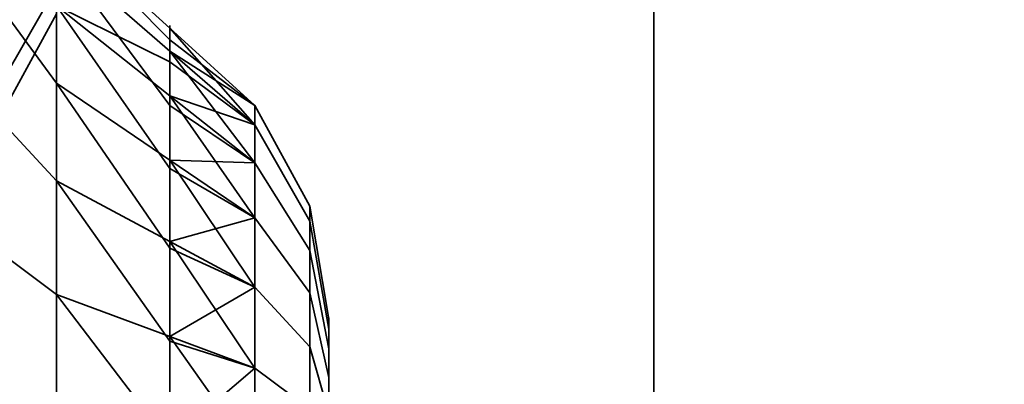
# Model space of a CAD drawing. Header units: millimetres. Extents: x -603 to 3703, y -120 to 193.
# Tile 44 of 256: x -413.866 to -411.745, y -18.143 to -17.358. Entities that reach past the tile are written whole.
import ezdxf

# ---------------------------------------------------------------- set-up
doc = ezdxf.new("R2010")
doc.units = ezdxf.units.MM
doc.layers.add('151', color=7, linetype='Continuous', true_color=0xffffff)

# ---------------------------------------------------------------- blocks, each defined once
blk = doc.blocks.new('UG_SURFACE_001')
at = {"layer": '151', "color": 252, "linetype": 'Continuous', "lineweight": 35}
for points in [[(602.5, -35, 2213.0001), (602.5, 174.4, 2213.0001), (-602.5, 174.4, 2213.0001), (-602.5, -35, 2213.0001)], [(-452.5, -35, 2063), (-452.5, 174.4, 2063), (452.5, 174.4, 2063), (452.5, -35, 2063)]]:
    blk.add_3dface(points, dxfattribs=at)
blk = doc.blocks.new('UG_SURFACE_010')
at = {"layer": '151', "color": 252, "linetype": 'Continuous', "lineweight": 35}
for points in [[(-414, 14.42, 2022.5), (-414, -46.92, 2022.5), (-412.5, -46.92, 2020.9999), (-412.5, 14.42, 2020.9999)], [(-412.5, 14.42, -7), (-412.5, -46.92, -7), (-414, -46.92, -7), (-414, 14.42, -7)], [(-412.5, -46.92, 2020.9999), (-412.5, -46.92, -7), (-412.5, 14.42, -7), (-412.5, 14.42, 2020.9999)]]:
    blk.add_3dface(points, dxfattribs=at)
blk = doc.blocks.new('UG_SURFACE_011')
at = {"layer": '151', "color": 252, "linetype": 'Continuous', "lineweight": 35}
for points in [[(-414, 14.42, 2022.5), (-414, -46.92, 2022.5), (-412.5, -46.92, 2020.9999), (-412.5, 14.42, 2020.9999)], [(-412.5, 14.42, -7), (-412.5, -46.92, -7), (-414, -46.92, -7), (-414, 14.42, -7)], [(-412.5, -46.92, 2020.9999), (-412.5, -46.92, -7), (-412.5, 14.42, -7), (-412.5, 14.42, 2020.9999)]]:
    blk.add_3dface(points, dxfattribs=at)
blk = doc.blocks.new('UG_SURFACE_012')
at = {"layer": '151', "color": 252, "linetype": 'Continuous', "lineweight": 35}
for points in [[(-414, -46.92, 2022.5), (414, -46.92, 2022.5), (414, 14.42, 2022.5), (-414, 14.42, 2022.5)], [(-414, -46.92, 2022.5), (-414, 14.42, 2022.5), (-412.5, 14.42, 2020.9999), (-412.5, -46.92, 2020.9999)], [(-412.5, -46.92, 2020.9999), (-412.5, 14.42, 2020.9999), (412.5, 14.42, 2020.9999), (412.5, -46.92, 2020.9999)]]:
    blk.add_3dface(points, dxfattribs=at)
blk = doc.blocks.new('UG_SURFACE_014')
at = {"layer": '151', "color": 252, "linetype": 'Continuous', "lineweight": 35}
for points in [[(-413.7871, -17.1717, 1000.6765), (-413.7871, -16.7952, 1001.0946), (-413.9453, -16.966, 1001.3295), (-413.9453, -17.4233, 1000.8217)], [(-413.7871, -17.1717, 1180.6765), (-413.7871, -16.7952, 1181.0945), (-413.9453, -16.966, 1181.3296), (-413.9453, -17.4233, 1180.8218)], [(-413.7871, -17.2133, 1005.582), (-413.7871, -17.4946, 1005.0948), (-413.9453, -17.2787, 1004.9003), (-413.9453, -16.937, 1005.4921)], [(-413.7871, -17.2133, 1173.582), (-413.7871, -17.4946, 1173.0947), (-413.9453, -17.2787, 1172.9003), (-413.9453, -16.937, 1173.4922)], [(-413.7871, -17.0054, 999.0947), (-413.7871, -17.2867, 999.5819), (-413.9453, -17.563, 999.4922), (-413.9453, -17.2213, 998.9003)], [(-413.7871, -17.0054, 1179.0947), (-413.7871, -17.2867, 1179.5819), (-413.9453, -17.563, 1179.4921), (-413.9453, -17.2213, 1178.9004)], [(-413.7871, -17.7048, 1007.0945), (-413.7871, -17.3283, 1006.6764), (-413.9453, -17.0767, 1006.8218), (-413.9453, -17.534, 1007.3296)], [(-413.7871, -17.7048, 1175.0945), (-413.7871, -17.3283, 1174.6764), (-413.9453, -17.0767, 1174.8217), (-413.9453, -17.534, 1175.3296)], [(-413.7871, -17.1545, 1006.1414), (-413.5429, -17.3763, 1006.1181), (-413.5429, -17.4009, 1005.8845)], [(-413.5429, -17.4489, 1006.3416), (-413.5429, -17.3763, 1006.1181), (-413.7871, -17.1545, 1006.1414), (-413.7871, -17.3283, 1006.6764)], [(-413.5429, -17.4009, 1005.8845), (-413.5429, -17.4254, 1005.6509), (-413.7871, -17.2133, 1005.582), (-413.7871, -17.1545, 1006.1414)], [(-413.5429, -17.5215, 1174.565), (-413.5429, -17.3763, 1174.1182), (-413.7871, -17.1545, 1174.1414), (-413.7871, -17.3283, 1174.6764)], [(-413.5429, -17.3763, 1174.1182), (-413.5429, -17.4254, 1173.6509), (-413.7871, -17.2133, 1173.582), (-413.7871, -17.1545, 1174.1414)], [(-413.7871, -17.3455, 1000.1414), (-413.7871, -17.1717, 1000.6765), (-413.9453, -17.4233, 1000.8217), (-413.9453, -17.6345, 1000.1718)], [(-413.7871, -17.3455, 1180.1414), (-413.7871, -17.1717, 1180.6765), (-413.9453, -17.4233, 1180.8218), (-413.9453, -17.6345, 1180.1718)], [(-413.7871, -17.2133, 1005.582), (-413.5429, -17.4254, 1005.6509), (-413.5429, -17.5429, 1005.4474)], [(-413.5429, -17.5429, 1005.4474), (-413.5429, -17.6603, 1005.244), (-413.7871, -17.4946, 1005.0948), (-413.7871, -17.2133, 1005.582)], [(-413.5429, -17.4254, 1173.6509), (-413.5429, -17.6603, 1173.244), (-413.7871, -17.4946, 1173.0947), (-413.7871, -17.2133, 1173.582)], [(-413.7871, -17.4946, 1005.0948), (-413.7871, -17.9497, 1004.7641), (-413.9453, -17.8315, 1004.4986), (-413.9453, -17.2787, 1004.9003)], [(-413.7871, -17.4946, 1173.0947), (-413.7871, -17.9497, 1172.7641), (-413.9453, -17.8315, 1172.4986), (-413.9453, -17.2787, 1172.9003)], [(-413.7871, -17.2867, 999.5819), (-413.7871, -17.3455, 1000.1414), (-413.9453, -17.6345, 1000.1718), (-413.9453, -17.563, 999.4922)], [(-413.7871, -17.2867, 1179.5819), (-413.7871, -17.3455, 1180.1414), (-413.9453, -17.6345, 1180.1718), (-413.9453, -17.563, 1179.4921)], [(-413.7871, -17.3283, 1006.6764), (-413.5429, -17.5215, 1006.565), (-413.5429, -17.4489, 1006.3416)], [(-413.7871, -17.3283, 1006.6764), (-413.7871, -17.7048, 1007.0945), (-413.5429, -17.8359, 1006.9141), (-413.5429, -17.6787, 1006.7395)], [(-413.5429, -17.6787, 1006.7395), (-413.5429, -17.5215, 1006.565), (-413.7871, -17.3283, 1006.6764)], [(-413.5429, -17.8359, 1174.9141), (-413.5429, -17.5215, 1174.565), (-413.7871, -17.3283, 1174.6764), (-413.7871, -17.7048, 1175.0945)], [(-413.3596, -17.5845, 1006.2975), (-413.3596, -17.5427, 1005.8994), (-413.5429, -17.3763, 1006.1181)], [(-413.3596, -17.5427, 1005.8994), (-413.5429, -17.4009, 1005.8845), (-413.5429, -17.3763, 1006.1181)], [(-413.5429, -17.3763, 1006.1181), (-413.5429, -17.4489, 1006.3416), (-413.3596, -17.5845, 1006.2975)], [(-413.3596, -17.6664, 1174.4813), (-413.3596, -17.5427, 1174.1006), (-413.5429, -17.3763, 1174.1182), (-413.5429, -17.5215, 1174.565)], [(-413.3596, -17.5427, 1174.1006), (-413.3596, -17.5845, 1173.7026), (-413.5429, -17.4254, 1173.6509), (-413.5429, -17.3763, 1174.1182)], [(-413.5429, -17.4254, 1005.6509), (-413.5429, -17.4009, 1005.8845), (-413.3596, -17.5427, 1005.8994)], [(-413.3596, -17.5427, 1005.8994), (-413.3596, -17.6664, 1005.5187), (-413.5429, -17.4254, 1005.6509)], [(-413.3596, -17.6664, 1005.5187), (-413.5429, -17.5429, 1005.4474), (-413.5429, -17.4254, 1005.6509)], [(-413.3596, -17.5845, 1173.7026), (-413.3596, -17.7847, 1173.3559), (-413.5429, -17.6603, 1173.244), (-413.5429, -17.4254, 1173.6509)], [(-413.3596, -17.5845, 1006.2975), (-413.5429, -17.4489, 1006.3416), (-413.5429, -17.5215, 1006.565)], [(-413.7871, -17.4946, 1005.0948), (-413.5429, -17.6603, 1005.244), (-413.5429, -17.8504, 1005.1059)], [(-413.5429, -17.8504, 1005.1059), (-413.5429, -18.0404, 1004.9678), (-413.7871, -17.9497, 1004.7641), (-413.7871, -17.4946, 1005.0948)], [(-413.5429, -17.6603, 1173.244), (-413.5429, -18.0404, 1172.9678), (-413.7871, -17.9497, 1172.7641), (-413.7871, -17.4946, 1173.0947)], [(-413.5429, -17.5215, 1006.565), (-413.3596, -17.7847, 1006.6441), (-413.3596, -17.5845, 1006.2975)], [(-413.5429, -17.5215, 1006.565), (-413.5429, -17.6787, 1006.7395), (-413.3596, -17.7847, 1006.6441)], [(-413.3596, -17.9342, 1174.7787), (-413.3596, -17.6664, 1174.4813), (-413.5429, -17.5215, 1174.565), (-413.5429, -17.8359, 1174.9141)], [(-413.7871, -18.2187, 1007.3234), (-413.7871, -17.7048, 1007.0945), (-413.9453, -17.534, 1007.3296), (-413.9453, -18.1583, 1007.6076)], [(-413.7871, -18.2187, 1175.3234), (-413.7871, -17.7048, 1175.0945), (-413.9453, -17.534, 1175.3296), (-413.9453, -18.1583, 1175.6076)], [(-413.5429, -17.6603, 1005.244), (-413.5429, -17.5429, 1005.4474), (-413.3596, -17.6664, 1005.5187)], [(-413.3596, -17.6664, 1005.5187), (-413.3596, -17.5427, 1005.8994), (-413.241, -17.7594, 1005.9222), (-413.241, -17.8551, 1005.6276)], [(-413.3596, -17.5427, 1005.8994), (-413.3596, -17.5845, 1006.2975), (-413.241, -17.7918, 1006.2301), (-413.241, -17.7594, 1005.9222)], [(-413.241, -17.8551, 1174.3723), (-413.241, -17.7594, 1174.0779), (-413.3596, -17.5427, 1174.1006), (-413.3596, -17.6664, 1174.4813)], [(-413.241, -17.7594, 1174.0779), (-413.241, -17.7918, 1173.7698), (-413.3596, -17.5845, 1173.7026), (-413.3596, -17.5427, 1174.1006)], [(-413.3596, -17.5845, 1006.2975), (-413.3596, -17.7847, 1006.6441), (-413.241, -17.9466, 1006.4983), (-413.241, -17.7918, 1006.2301)], [(-413.241, -17.7918, 1173.7698), (-413.241, -17.9466, 1173.5017), (-413.3596, -17.7847, 1173.3559), (-413.3596, -17.5845, 1173.7026)], [(-413.3596, -17.6664, 1005.5187), (-413.3596, -17.9342, 1005.2212), (-413.5429, -17.6603, 1005.244)], [(-413.3596, -17.9342, 1005.2212), (-413.5429, -17.8504, 1005.1059), (-413.5429, -17.6603, 1005.244)], [(-413.3596, -17.7847, 1173.3559), (-413.3596, -18.1085, 1173.1206), (-413.5429, -18.0404, 1172.9678), (-413.5429, -17.6603, 1173.244)], [(-413.3596, -17.9342, 1005.2212), (-413.3596, -17.6664, 1005.5187), (-413.241, -17.8551, 1005.6276), (-413.241, -18.0623, 1005.3976)], [(-413.241, -18.0623, 1174.6025), (-413.241, -17.8551, 1174.3723), (-413.3596, -17.6664, 1174.4813), (-413.3596, -17.9342, 1174.7787)], [(-413.3596, -17.7847, 1006.6441), (-413.5429, -17.6787, 1006.7395), (-413.5429, -17.8359, 1006.9141)], [(-413.7871, -17.7048, 1007.0945), (-413.7871, -18.2187, 1007.3234), (-413.5429, -18.2651, 1007.1052), (-413.5429, -18.0505, 1007.0096)], [(-413.5429, -18.0505, 1007.0096), (-413.5429, -17.8359, 1006.9141), (-413.7871, -17.7048, 1007.0945)], [(-413.5429, -18.2651, 1175.1052), (-413.5429, -17.8359, 1174.9141), (-413.7871, -17.7048, 1175.0945), (-413.7871, -18.2187, 1175.3234)], [(-413.241, -17.8551, 1005.6276), (-413.241, -17.7594, 1005.9222), (-413.2, -18.0027, 1005.9477), (-413.2, -18.067, 1005.7499)], [(-413.241, -17.7594, 1005.9222), (-413.241, -17.7918, 1006.2301), (-413.2, -18.0245, 1006.1545), (-413.2, -18.0027, 1005.9477)], [(-413.2, -18.067, 1174.25), (-413.2, -18.0027, 1174.0522), (-413.241, -17.7594, 1174.0779), (-413.241, -17.8551, 1174.3723)], [(-413.2, -18.0027, 1174.0522), (-413.2, -18.0245, 1173.8455), (-413.241, -17.7918, 1173.7698), (-413.241, -17.7594, 1174.0779)], [(-413.5429, -17.8359, 1006.9141), (-413.3596, -18.1085, 1006.8793), (-413.3596, -17.7847, 1006.6441)], [(-413.3596, -17.7847, 1006.6441), (-413.3596, -18.1085, 1006.8793), (-413.241, -18.1971, 1006.6803), (-413.241, -17.9466, 1006.4983)], [(-413.241, -17.9466, 1173.5017), (-413.241, -18.1971, 1173.3197), (-413.3596, -18.1085, 1173.1206), (-413.3596, -17.7847, 1173.3559)], [(-413.241, -17.7918, 1006.2301), (-413.241, -17.9466, 1006.4983), (-413.2, -18.1284, 1006.3345), (-413.2, -18.0245, 1006.1545)], [(-413.2, -18.0245, 1173.8455), (-413.2, -18.1284, 1173.6654), (-413.241, -17.9466, 1173.5017), (-413.241, -17.7918, 1173.7698)], [(-413.7871, -17.9497, 1004.7641), (-413.7871, -18.5, 1004.6471), (-413.9453, -18.5, 1004.3565), (-413.9453, -17.8315, 1004.4986)], [(-413.7871, -17.9497, 1172.7641), (-413.7871, -18.5, 1172.6471), (-413.9453, -18.5, 1172.3565), (-413.9453, -17.8315, 1172.4986)], [(-413.5429, -17.8359, 1006.9141), (-413.5429, -18.0505, 1007.0096), (-413.3596, -18.1085, 1006.8793)], [(-413.3596, -18.2999, 1174.9415), (-413.3596, -17.9342, 1174.7787), (-413.5429, -17.8359, 1174.9141), (-413.5429, -18.2651, 1175.1052)], [(-413.5429, -18.0404, 1004.9678), (-413.5429, -17.8504, 1005.1059), (-413.3596, -17.9342, 1005.2212)], [(-413.241, -18.0623, 1005.3976), (-413.241, -17.8551, 1005.6276), (-413.2, -18.067, 1005.7499), (-413.2, -18.2061, 1005.5954)], [(-413.2, -18.2061, 1174.4045), (-413.2, -18.067, 1174.25), (-413.241, -17.8551, 1174.3723), (-413.241, -18.0623, 1174.6025)], [(-413.3596, -17.9342, 1005.2212), (-413.3596, -18.2999, 1005.0584), (-413.5429, -18.0404, 1004.9678)], [(-413.3596, -18.2999, 1005.0584), (-413.3596, -17.9342, 1005.2212), (-413.241, -18.0623, 1005.3976), (-413.241, -18.3452, 1005.2716)], [(-413.241, -18.3452, 1174.7284), (-413.241, -18.0623, 1174.6025), (-413.3596, -17.9342, 1174.7787), (-413.3596, -18.2999, 1174.9415)], [(-413.241, -17.9466, 1006.4983), (-413.241, -18.1971, 1006.6803), (-413.2, -18.2966, 1006.4567), (-413.2, -18.1284, 1006.3345)], [(-413.2, -18.1284, 1173.6654), (-413.2, -18.2966, 1173.5432), (-413.241, -18.1971, 1173.3197), (-413.241, -17.9466, 1173.5017)], [(-413.7871, -17.9497, 1004.7641), (-413.5429, -18.0404, 1004.9678), (-413.5429, -18.2702, 1004.9189)], [(-413.5429, -18.2702, 1004.9189), (-413.5429, -18.5, 1004.8702), (-413.7871, -18.5, 1004.6471), (-413.7871, -17.9497, 1004.7641)], [(-413.5429, -18.0404, 1172.9678), (-413.5429, -18.5, 1172.8702), (-413.7871, -18.5, 1172.6471), (-413.7871, -17.9497, 1172.7641)], [(-413.2, -18.067, 1005.7499), (-413.2, -18.0027, 1005.9477), (-413.2, -18.0245, 1006.1545), (-413.2, -18.5, 1006)], [(-413.2, -18.1284, 1173.6654), (-413.2, -18.0245, 1173.8455), (-413.2, -18.0027, 1174.0522), (-413.2, -18.5, 1174)], [(-413.2, -18.0027, 1174.0522), (-413.2, -18.067, 1174.25), (-413.2, -18.2061, 1174.4045), (-413.2, -18.5, 1174)], [(-413.2, -18.0245, 1006.1545), (-413.2, -18.1284, 1006.3345), (-413.2, -18.2966, 1006.4567), (-413.2, -18.5, 1006)], [(-413.3596, -18.2999, 1005.0584), (-413.5429, -18.2702, 1004.9189), (-413.5429, -18.0404, 1004.9678)], [(-413.3596, -18.1085, 1173.1206), (-413.3596, -18.5, 1173.0374), (-413.5429, -18.5, 1172.8702), (-413.5429, -18.0404, 1172.9678)], [(-413.3596, -18.1085, 1006.8793), (-413.5429, -18.0505, 1007.0096), (-413.5429, -18.2651, 1007.1052)], [(-413.241, -18.3452, 1005.2716), (-413.241, -18.0623, 1005.3976), (-413.2, -18.2061, 1005.5954), (-413.2, -18.396, 1005.5109)], [(-413.2, -18.396, 1174.489), (-413.2, -18.2061, 1174.4045), (-413.241, -18.0623, 1174.6025), (-413.241, -18.3452, 1174.7284)], [(-413.2, -18.396, 1005.5109), (-413.2, -18.2061, 1005.5954), (-413.2, -18.067, 1005.7499), (-413.2, -18.5, 1006)], [(-413.5429, -18.2651, 1007.1052), (-413.3596, -18.5, 1006.9625), (-413.3596, -18.1085, 1006.8793)], [(-413.3596, -18.1085, 1006.8793), (-413.3596, -18.5, 1006.9625), (-413.241, -18.5, 1006.7446), (-413.241, -18.1971, 1006.6803)], [(-413.241, -18.1971, 1173.3197), (-413.241, -18.5, 1173.2553), (-413.3596, -18.5, 1173.0374), (-413.3596, -18.1085, 1173.1206)], [(-413.2, -18.5, 1174), (-413.2, -18.2966, 1173.5432), (-413.2, -18.1284, 1173.6654)]]:
    blk.add_3dface(points, dxfattribs=at)
blk = doc.blocks.new('UG_SURFACE_018')
at = {"layer": '151', "color": 252, "linetype": 'Continuous', "lineweight": 35}
for points in [[(-413.7871, -17.1717, 1000.6765), (-413.7871, -16.7952, 1001.0946), (-413.9453, -16.966, 1001.3295), (-413.9453, -17.4233, 1000.8217)], [(-413.7871, -17.1717, 1180.6765), (-413.7871, -16.7952, 1181.0945), (-413.9453, -16.966, 1181.3296), (-413.9453, -17.4233, 1180.8218)], [(-413.7871, -17.2133, 1005.582), (-413.7871, -17.4946, 1005.0948), (-413.9453, -17.2787, 1004.9003), (-413.9453, -16.937, 1005.4921)], [(-413.7871, -17.2133, 1173.582), (-413.7871, -17.4946, 1173.0947), (-413.9453, -17.2787, 1172.9003), (-413.9453, -16.937, 1173.4922)], [(-413.7871, -17.0054, 999.0947), (-413.7871, -17.2867, 999.5819), (-413.9453, -17.563, 999.4922), (-413.9453, -17.2213, 998.9003)], [(-413.7871, -17.0054, 1179.0947), (-413.7871, -17.2867, 1179.5819), (-413.9453, -17.563, 1179.4921), (-413.9453, -17.2213, 1178.9004)], [(-413.7871, -17.7048, 1007.0945), (-413.7871, -17.3283, 1006.6764), (-413.9453, -17.0767, 1006.8218), (-413.9453, -17.534, 1007.3296)], [(-413.7871, -17.7048, 1175.0945), (-413.7871, -17.3283, 1174.6764), (-413.9453, -17.0767, 1174.8217), (-413.9453, -17.534, 1175.3296)], [(-413.7871, -17.1545, 1006.1414), (-413.5429, -17.3763, 1006.1181), (-413.5429, -17.4009, 1005.8845)], [(-413.5429, -17.4489, 1006.3416), (-413.5429, -17.3763, 1006.1181), (-413.7871, -17.1545, 1006.1414), (-413.7871, -17.3283, 1006.6764)], [(-413.5429, -17.4009, 1005.8845), (-413.5429, -17.4254, 1005.6509), (-413.7871, -17.2133, 1005.582), (-413.7871, -17.1545, 1006.1414)], [(-413.5429, -17.5215, 1174.565), (-413.5429, -17.3763, 1174.1182), (-413.7871, -17.1545, 1174.1414), (-413.7871, -17.3283, 1174.6764)], [(-413.5429, -17.3763, 1174.1182), (-413.5429, -17.4254, 1173.6509), (-413.7871, -17.2133, 1173.582), (-413.7871, -17.1545, 1174.1414)], [(-413.7871, -17.3455, 1000.1414), (-413.7871, -17.1717, 1000.6765), (-413.9453, -17.4233, 1000.8217), (-413.9453, -17.6345, 1000.1718)], [(-413.7871, -17.3455, 1180.1414), (-413.7871, -17.1717, 1180.6765), (-413.9453, -17.4233, 1180.8218), (-413.9453, -17.6345, 1180.1718)], [(-413.7871, -17.2133, 1005.582), (-413.5429, -17.4254, 1005.6509), (-413.5429, -17.5429, 1005.4474)], [(-413.5429, -17.5429, 1005.4474), (-413.5429, -17.6603, 1005.244), (-413.7871, -17.4946, 1005.0948), (-413.7871, -17.2133, 1005.582)], [(-413.5429, -17.4254, 1173.6509), (-413.5429, -17.6603, 1173.244), (-413.7871, -17.4946, 1173.0947), (-413.7871, -17.2133, 1173.582)], [(-413.7871, -17.4946, 1005.0948), (-413.7871, -17.9497, 1004.7641), (-413.9453, -17.8315, 1004.4986), (-413.9453, -17.2787, 1004.9003)], [(-413.7871, -17.4946, 1173.0947), (-413.7871, -17.9497, 1172.7641), (-413.9453, -17.8315, 1172.4986), (-413.9453, -17.2787, 1172.9003)], [(-413.7871, -17.2867, 999.5819), (-413.7871, -17.3455, 1000.1414), (-413.9453, -17.6345, 1000.1718), (-413.9453, -17.563, 999.4922)], [(-413.7871, -17.2867, 1179.5819), (-413.7871, -17.3455, 1180.1414), (-413.9453, -17.6345, 1180.1718), (-413.9453, -17.563, 1179.4921)], [(-413.7871, -17.3283, 1006.6764), (-413.5429, -17.5215, 1006.565), (-413.5429, -17.4489, 1006.3416)], [(-413.7871, -17.3283, 1006.6764), (-413.7871, -17.7048, 1007.0945), (-413.5429, -17.8359, 1006.9141), (-413.5429, -17.6787, 1006.7395)], [(-413.5429, -17.6787, 1006.7395), (-413.5429, -17.5215, 1006.565), (-413.7871, -17.3283, 1006.6764)], [(-413.5429, -17.8359, 1174.9141), (-413.5429, -17.5215, 1174.565), (-413.7871, -17.3283, 1174.6764), (-413.7871, -17.7048, 1175.0945)], [(-413.3596, -17.5845, 1006.2975), (-413.3596, -17.5427, 1005.8994), (-413.5429, -17.3763, 1006.1181)], [(-413.3596, -17.5427, 1005.8994), (-413.5429, -17.4009, 1005.8845), (-413.5429, -17.3763, 1006.1181)], [(-413.5429, -17.3763, 1006.1181), (-413.5429, -17.4489, 1006.3416), (-413.3596, -17.5845, 1006.2975)], [(-413.3596, -17.6664, 1174.4813), (-413.3596, -17.5427, 1174.1006), (-413.5429, -17.3763, 1174.1182), (-413.5429, -17.5215, 1174.565)], [(-413.3596, -17.5427, 1174.1006), (-413.3596, -17.5845, 1173.7026), (-413.5429, -17.4254, 1173.6509), (-413.5429, -17.3763, 1174.1182)], [(-413.5429, -17.4254, 1005.6509), (-413.5429, -17.4009, 1005.8845), (-413.3596, -17.5427, 1005.8994)], [(-413.3596, -17.5427, 1005.8994), (-413.3596, -17.6664, 1005.5187), (-413.5429, -17.4254, 1005.6509)], [(-413.3596, -17.6664, 1005.5187), (-413.5429, -17.5429, 1005.4474), (-413.5429, -17.4254, 1005.6509)], [(-413.3596, -17.5845, 1173.7026), (-413.3596, -17.7847, 1173.3559), (-413.5429, -17.6603, 1173.244), (-413.5429, -17.4254, 1173.6509)], [(-413.3596, -17.5845, 1006.2975), (-413.5429, -17.4489, 1006.3416), (-413.5429, -17.5215, 1006.565)], [(-413.7871, -17.4946, 1005.0948), (-413.5429, -17.6603, 1005.244), (-413.5429, -17.8504, 1005.1059)], [(-413.5429, -17.8504, 1005.1059), (-413.5429, -18.0404, 1004.9678), (-413.7871, -17.9497, 1004.7641), (-413.7871, -17.4946, 1005.0948)], [(-413.5429, -17.6603, 1173.244), (-413.5429, -18.0404, 1172.9678), (-413.7871, -17.9497, 1172.7641), (-413.7871, -17.4946, 1173.0947)], [(-413.5429, -17.5215, 1006.565), (-413.3596, -17.7847, 1006.6441), (-413.3596, -17.5845, 1006.2975)], [(-413.5429, -17.5215, 1006.565), (-413.5429, -17.6787, 1006.7395), (-413.3596, -17.7847, 1006.6441)], [(-413.3596, -17.9342, 1174.7787), (-413.3596, -17.6664, 1174.4813), (-413.5429, -17.5215, 1174.565), (-413.5429, -17.8359, 1174.9141)], [(-413.7871, -18.2187, 1007.3234), (-413.7871, -17.7048, 1007.0945), (-413.9453, -17.534, 1007.3296), (-413.9453, -18.1583, 1007.6076)], [(-413.7871, -18.2187, 1175.3234), (-413.7871, -17.7048, 1175.0945), (-413.9453, -17.534, 1175.3296), (-413.9453, -18.1583, 1175.6076)], [(-413.5429, -17.6603, 1005.244), (-413.5429, -17.5429, 1005.4474), (-413.3596, -17.6664, 1005.5187)], [(-413.3596, -17.6664, 1005.5187), (-413.3596, -17.5427, 1005.8994), (-413.241, -17.7594, 1005.9222), (-413.241, -17.8551, 1005.6276)], [(-413.3596, -17.5427, 1005.8994), (-413.3596, -17.5845, 1006.2975), (-413.241, -17.7918, 1006.2301), (-413.241, -17.7594, 1005.9222)], [(-413.241, -17.8551, 1174.3723), (-413.241, -17.7594, 1174.0779), (-413.3596, -17.5427, 1174.1006), (-413.3596, -17.6664, 1174.4813)], [(-413.241, -17.7594, 1174.0779), (-413.241, -17.7918, 1173.7698), (-413.3596, -17.5845, 1173.7026), (-413.3596, -17.5427, 1174.1006)], [(-413.3596, -17.5845, 1006.2975), (-413.3596, -17.7847, 1006.6441), (-413.241, -17.9466, 1006.4983), (-413.241, -17.7918, 1006.2301)], [(-413.241, -17.7918, 1173.7698), (-413.241, -17.9466, 1173.5017), (-413.3596, -17.7847, 1173.3559), (-413.3596, -17.5845, 1173.7026)], [(-413.3596, -17.6664, 1005.5187), (-413.3596, -17.9342, 1005.2212), (-413.5429, -17.6603, 1005.244)], [(-413.3596, -17.9342, 1005.2212), (-413.5429, -17.8504, 1005.1059), (-413.5429, -17.6603, 1005.244)], [(-413.3596, -17.7847, 1173.3559), (-413.3596, -18.1085, 1173.1206), (-413.5429, -18.0404, 1172.9678), (-413.5429, -17.6603, 1173.244)], [(-413.3596, -17.9342, 1005.2212), (-413.3596, -17.6664, 1005.5187), (-413.241, -17.8551, 1005.6276), (-413.241, -18.0623, 1005.3976)], [(-413.241, -18.0623, 1174.6025), (-413.241, -17.8551, 1174.3723), (-413.3596, -17.6664, 1174.4813), (-413.3596, -17.9342, 1174.7787)], [(-413.3596, -17.7847, 1006.6441), (-413.5429, -17.6787, 1006.7395), (-413.5429, -17.8359, 1006.9141)], [(-413.7871, -17.7048, 1007.0945), (-413.7871, -18.2187, 1007.3234), (-413.5429, -18.2651, 1007.1052), (-413.5429, -18.0505, 1007.0096)], [(-413.5429, -18.0505, 1007.0096), (-413.5429, -17.8359, 1006.9141), (-413.7871, -17.7048, 1007.0945)], [(-413.5429, -18.2651, 1175.1052), (-413.5429, -17.8359, 1174.9141), (-413.7871, -17.7048, 1175.0945), (-413.7871, -18.2187, 1175.3234)], [(-413.241, -17.8551, 1005.6276), (-413.241, -17.7594, 1005.9222), (-413.2, -18.0027, 1005.9477), (-413.2, -18.067, 1005.7499)], [(-413.241, -17.7594, 1005.9222), (-413.241, -17.7918, 1006.2301), (-413.2, -18.0245, 1006.1545), (-413.2, -18.0027, 1005.9477)], [(-413.2, -18.067, 1174.25), (-413.2, -18.0027, 1174.0522), (-413.241, -17.7594, 1174.0779), (-413.241, -17.8551, 1174.3723)], [(-413.2, -18.0027, 1174.0522), (-413.2, -18.0245, 1173.8455), (-413.241, -17.7918, 1173.7698), (-413.241, -17.7594, 1174.0779)], [(-413.5429, -17.8359, 1006.9141), (-413.3596, -18.1085, 1006.8793), (-413.3596, -17.7847, 1006.6441)], [(-413.3596, -17.7847, 1006.6441), (-413.3596, -18.1085, 1006.8793), (-413.241, -18.1971, 1006.6803), (-413.241, -17.9466, 1006.4983)], [(-413.241, -17.9466, 1173.5017), (-413.241, -18.1971, 1173.3197), (-413.3596, -18.1085, 1173.1206), (-413.3596, -17.7847, 1173.3559)], [(-413.241, -17.7918, 1006.2301), (-413.241, -17.9466, 1006.4983), (-413.2, -18.1284, 1006.3345), (-413.2, -18.0245, 1006.1545)], [(-413.2, -18.0245, 1173.8455), (-413.2, -18.1284, 1173.6654), (-413.241, -17.9466, 1173.5017), (-413.241, -17.7918, 1173.7698)], [(-413.7871, -17.9497, 1004.7641), (-413.7871, -18.5, 1004.6471), (-413.9453, -18.5, 1004.3565), (-413.9453, -17.8315, 1004.4986)], [(-413.7871, -17.9497, 1172.7641), (-413.7871, -18.5, 1172.6471), (-413.9453, -18.5, 1172.3565), (-413.9453, -17.8315, 1172.4986)], [(-413.5429, -17.8359, 1006.9141), (-413.5429, -18.0505, 1007.0096), (-413.3596, -18.1085, 1006.8793)], [(-413.3596, -18.2999, 1174.9415), (-413.3596, -17.9342, 1174.7787), (-413.5429, -17.8359, 1174.9141), (-413.5429, -18.2651, 1175.1052)], [(-413.5429, -18.0404, 1004.9678), (-413.5429, -17.8504, 1005.1059), (-413.3596, -17.9342, 1005.2212)], [(-413.241, -18.0623, 1005.3976), (-413.241, -17.8551, 1005.6276), (-413.2, -18.067, 1005.7499), (-413.2, -18.2061, 1005.5954)], [(-413.2, -18.2061, 1174.4045), (-413.2, -18.067, 1174.25), (-413.241, -17.8551, 1174.3723), (-413.241, -18.0623, 1174.6025)], [(-413.3596, -17.9342, 1005.2212), (-413.3596, -18.2999, 1005.0584), (-413.5429, -18.0404, 1004.9678)], [(-413.3596, -18.2999, 1005.0584), (-413.3596, -17.9342, 1005.2212), (-413.241, -18.0623, 1005.3976), (-413.241, -18.3452, 1005.2716)], [(-413.241, -18.3452, 1174.7284), (-413.241, -18.0623, 1174.6025), (-413.3596, -17.9342, 1174.7787), (-413.3596, -18.2999, 1174.9415)], [(-413.241, -17.9466, 1006.4983), (-413.241, -18.1971, 1006.6803), (-413.2, -18.2966, 1006.4567), (-413.2, -18.1284, 1006.3345)], [(-413.2, -18.1284, 1173.6654), (-413.2, -18.2966, 1173.5432), (-413.241, -18.1971, 1173.3197), (-413.241, -17.9466, 1173.5017)], [(-413.7871, -17.9497, 1004.7641), (-413.5429, -18.0404, 1004.9678), (-413.5429, -18.2702, 1004.9189)], [(-413.5429, -18.2702, 1004.9189), (-413.5429, -18.5, 1004.8702), (-413.7871, -18.5, 1004.6471), (-413.7871, -17.9497, 1004.7641)], [(-413.5429, -18.0404, 1172.9678), (-413.5429, -18.5, 1172.8702), (-413.7871, -18.5, 1172.6471), (-413.7871, -17.9497, 1172.7641)], [(-413.2, -18.067, 1005.7499), (-413.2, -18.0027, 1005.9477), (-413.2, -18.0245, 1006.1545), (-413.2, -18.5, 1006)], [(-413.2, -18.1284, 1173.6654), (-413.2, -18.0245, 1173.8455), (-413.2, -18.0027, 1174.0522), (-413.2, -18.5, 1174)], [(-413.2, -18.0027, 1174.0522), (-413.2, -18.067, 1174.25), (-413.2, -18.2061, 1174.4045), (-413.2, -18.5, 1174)], [(-413.2, -18.0245, 1006.1545), (-413.2, -18.1284, 1006.3345), (-413.2, -18.2966, 1006.4567), (-413.2, -18.5, 1006)], [(-413.3596, -18.2999, 1005.0584), (-413.5429, -18.2702, 1004.9189), (-413.5429, -18.0404, 1004.9678)], [(-413.3596, -18.1085, 1173.1206), (-413.3596, -18.5, 1173.0374), (-413.5429, -18.5, 1172.8702), (-413.5429, -18.0404, 1172.9678)], [(-413.3596, -18.1085, 1006.8793), (-413.5429, -18.0505, 1007.0096), (-413.5429, -18.2651, 1007.1052)], [(-413.241, -18.3452, 1005.2716), (-413.241, -18.0623, 1005.3976), (-413.2, -18.2061, 1005.5954), (-413.2, -18.396, 1005.5109)], [(-413.2, -18.396, 1174.489), (-413.2, -18.2061, 1174.4045), (-413.241, -18.0623, 1174.6025), (-413.241, -18.3452, 1174.7284)], [(-413.2, -18.396, 1005.5109), (-413.2, -18.2061, 1005.5954), (-413.2, -18.067, 1005.7499), (-413.2, -18.5, 1006)], [(-413.5429, -18.2651, 1007.1052), (-413.3596, -18.5, 1006.9625), (-413.3596, -18.1085, 1006.8793)], [(-413.3596, -18.1085, 1006.8793), (-413.3596, -18.5, 1006.9625), (-413.241, -18.5, 1006.7446), (-413.241, -18.1971, 1006.6803)], [(-413.241, -18.1971, 1173.3197), (-413.241, -18.5, 1173.2553), (-413.3596, -18.5, 1173.0374), (-413.3596, -18.1085, 1173.1206)], [(-413.2, -18.5, 1174), (-413.2, -18.2966, 1173.5432), (-413.2, -18.1284, 1173.6654)]]:
    blk.add_3dface(points, dxfattribs=at)

msp = doc.modelspace()

# ---------------------------------------------------------------- linework, layer by layer
at = {"layer": '151', "color": 252, "linetype": 'Continuous', "lineweight": -3, "true_color": 0x939598}
for p, q in [((-412.5, 14.42, -7), (-412.5, -46.92, -7)), ((-412.5, -46.92, 2021), (-412.5, 14.42, 2021)), ((-412.5, -46.92, 2021), (-412.5, 14.42, 2021)), ((-412.5, 14.42, -7), (-412.5, -46.92, -7)), ((-412.5, -46.92, 2021), (-412.5, 14.42, 2021))]:
    msp.add_line(p, q, dxfattribs=at)
at = {"layer": '151', "color": 252, "linetype": 'Continuous', "lineweight": -3, "true_color": 0x939598, "extrusion": (1, 0, 0)}
for centre, radius in [((-18.5, 1174, -413.5429), 1.1299), ((-18.5, 1006, -413.5429), 1.1299), ((-18.5, 1174, -413.5429), 1.1299), ((-18.5, 1006, -413.5429), 1.1299), ((-18.5, 1006, -413.2), 0.5), ((-18.5, 1174, -413.2), 0.5), ((-18.5, 1006, -413.2), 0.5), ((-18.5, 1174, -413.2), 0.5)]:
    msp.add_circle(centre, radius, dxfattribs=at)

# ---------------------------------------------------------------- block references
at = {"layer": '151', "color": 252, "linetype": 'Continuous', "lineweight": -3, "true_color": 0x939598}
for name in ['UG_SURFACE_001', 'UG_SURFACE_010', 'UG_SURFACE_011', 'UG_SURFACE_012', 'UG_SURFACE_014', 'UG_SURFACE_018']:
    msp.add_blockref(name, (0, 0), dxfattribs=at)

doc.saveas('drawing.dxf')
